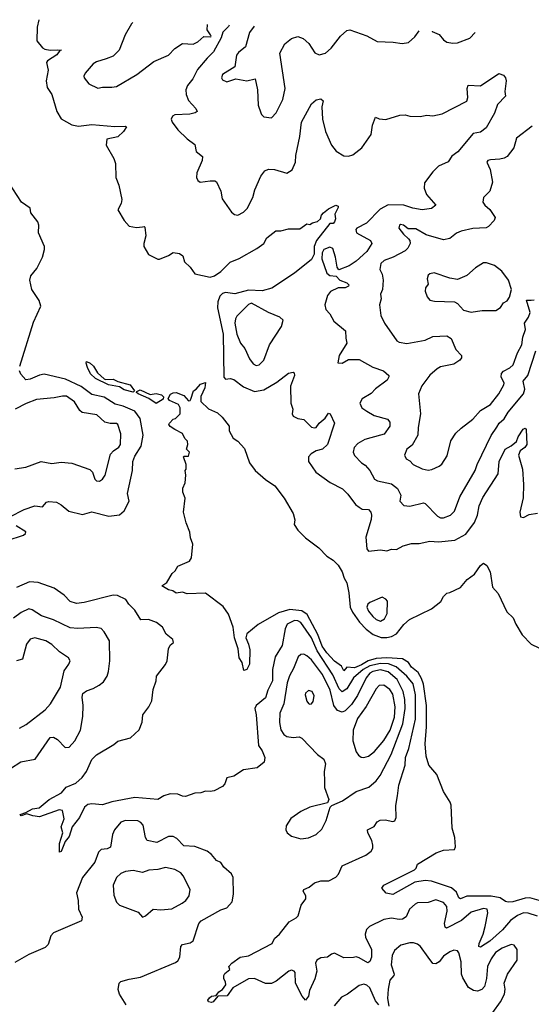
# Model space of a CAD drawing. Extents: x 1493970 to 1595317, y 729910 to 844791.
# Tile 240 of 256: x 1534836 to 1538165, y 833438 to 839853. Entities that reach past the tile are written whole.
import ezdxf

# ---------------------------------------------------------------- set-up
doc = ezdxf.new("R2010")
doc.units = 0

msp = doc.modelspace()

# ---------------------------------------------------------------- linework, layer by layer
at = {"layer": '0CON10XD'}
for points in [[(1534959.6, 839852.9), (1534950.4, 839805), (1534947.5, 839715), (1534985, 839668.8), (1535000.3, 839660.3), (1535034.5, 839654.5), (1535085, 839657.1), (1535107.5, 839655), (1535097, 839653), (1535077.1, 839625), (1535016.7, 839585), (1535010, 839575), (1535021, 839525), (1535008.7, 839455), (1535015, 839412), (1535045.4, 839365), (1535078.2, 839255), (1535105, 839207.1), (1535175, 839168), (1535218.9, 839158.9), (1535305, 839170.7), (1535455, 839158), (1535525, 839160), (1535530, 839155), (1535512, 839125), (1535475, 839089.2), (1535403.3, 839075), (1535398.8, 839035), (1535447.8, 838947.8), (1535460, 838915), (1535461.2, 838825), (1535481.2, 838775), (1535501.2, 838681.2), (1535497.1, 838655), (1535473.8, 838615), (1535516.2, 838545), (1535547.7, 838507.7), (1535595, 838498.5), (1535635, 838503.8), (1535645, 838506.4), (1535650.7, 838500.7), (1535657.8, 838445), (1535642.9, 838395), (1535644, 838375), (1535675, 838323.3), (1535735, 838292.5), (1535745, 838292.5), (1535803.6, 838316.4), (1535833.8, 838336.2), (1535875, 838330.6), (1535898.6, 838315), (1535908.8, 838275), (1535945, 838241.2), (1535975, 838197.5), (1536075, 838176.2), (1536103.1, 838185), (1536145, 838211.6), (1536205, 838273.1), (1536265, 838297.8), (1536378.7, 838361.3), (1536424.5, 838395.5), (1536445, 838431.2), (1536502.1, 838477.9), (1536535, 838477.1), (1536585, 838491.2), (1536659.3, 838490.7), (1536705, 838522.5), (1536725, 838517.5), (1536741.2, 838528.8), (1536775, 838537.5), (1536792.9, 838555), (1536800.7, 838579.3), (1536814, 838595), (1536845, 838620), (1536893.9, 838643.9), (1536908.3, 838638.3), (1536908.3, 838628.3), (1536886.2, 838585), (1536890.8, 838555), (1536885.8, 838535), (1536875, 838525.8), (1536855, 838524), (1536766.5, 838413.5), (1536752.4, 838375), (1536751.7, 838325), (1536735, 838290.4), (1536625, 838200.8), (1536476, 838104), (1536414.6, 838085.4), (1536325, 838090.7), (1536235, 838067), (1536174.4, 838075.6), (1536155, 838068.9), (1536139, 838051), (1536125.6, 838015), (1536124, 837975), (1536160.2, 837805), (1536164.2, 837524.2), (1536175, 837511.5), (1536205, 837514.7), (1536229.7, 837509.7), (1536292, 837462), (1536365, 837431.4), (1536425, 837441.9), (1536508.5, 837491.5), (1536585, 837550.8), (1536615, 837556.7), (1536621.7, 837551.7), (1536624, 837535), (1536598.2, 837465), (1536600.5, 837355), (1536613.3, 837315), (1536610, 837285), (1536615, 837270), (1536645, 837254.2), (1536685, 837247.1), (1536735, 837198.6), (1536755, 837193.3), (1536765, 837196), (1536786, 837225), (1536824.2, 837255.8), (1536845, 837288.8), (1536855.8, 837285), (1536883.8, 837225), (1536840, 837085), (1536805.7, 837055), (1536765, 837044.6), (1536731.9, 837025), (1536716.5, 837005), (1536715, 836973.8), (1536764, 836904), (1536857.1, 836837.1), (1536936.9, 836796.9), (1536970.7, 836760.7), (1537022.2, 836695), (1537045, 836676.4), (1537065, 836664.5), (1537105, 836661.6), (1537121.2, 836645), (1537126.1, 836623.9), (1537122.7, 836597.3), (1537088, 836482), (1537094.4, 836405), (1537105, 836390), (1537185, 836400), (1537225, 836393.3), (1537256.4, 836403.6), (1537288.3, 836401.7), (1537332.5, 836425), (1537385, 836440.8), (1537435, 836440.8), (1537505, 836455.7), (1537561.7, 836451.7), (1537667.7, 836462.3), (1537738.8, 836501.2), (1537795, 836577.5), (1537815.3, 836625), (1537826.3, 836685), (1537850.1, 836739.9), (1537950, 836895), (1537955.6, 836975), (1537994.5, 837055.5), (1538035, 837077.1), (1538070, 837105), (1538080, 837135), (1538112.9, 837185), (1538125, 837190.8), (1538132.7, 837182.7), (1538135.6, 837085), (1538122.9, 837065), (1538094, 837045), (1538081.6, 837015), (1538109.1, 836925), (1538114, 836824), (1538113.1, 836736.9), (1538091.2, 836645), (1538095, 836613.6), (1538115, 836609.6), (1538151.6, 836628.4), (1538205, 836638.2)], [(1535571.5, 839835), (1535563.1, 839825), (1535522, 839755), (1535482.9, 839655), (1535445, 839615.6), (1535397.7, 839597.7), (1535335, 839578.6), (1535315, 839565.8), (1535261.2, 839505), (1535253.3, 839485), (1535256.2, 839475), (1535286.2, 839435), (1535343.9, 839406.1), (1535375, 839414.3), (1535435, 839412.9), (1535465, 839418.6), (1535598.6, 839495), (1535709.1, 839580.9), (1535805, 839621.4), (1535845.6, 839665), (1535895, 839697.5), (1535965, 839693.6), (1535995, 839708.1), (1536035, 839743.5), (1536078.8, 839741.2), (1536082.5, 839745), (1536077.5, 839755), (1536056.1, 839786.1), (1536057.3, 839820.7)], [(1536200, 839816.5), (1536195, 839808), (1536158.8, 839771.2), (1536148.1, 839735), (1536097.1, 839642.9), (1536055, 839602), (1535992.3, 839527.7), (1535961.9, 839468.1), (1535927.5, 839425), (1535916.4, 839395), (1535918.8, 839365), (1535935, 839326), (1535982.5, 839275), (1535990, 839255), (1535977.5, 839245), (1535943.6, 839236.4), (1535845, 839232.9), (1535830, 839225), (1535821.9, 839205), (1535828.6, 839185), (1535865.8, 839135), (1535925, 839077.5), (1535975, 839038.8), (1535983.3, 838995), (1536025, 838962.5), (1536024.2, 838935), (1535988.6, 838855), (1535986, 838825), (1535995.9, 838805.9), (1536010, 838795), (1536075, 838804), (1536105, 838802), (1536115.7, 838795.7), (1536144, 838735), (1536154.2, 838685), (1536215, 838598.8), (1536233, 838583), (1536255, 838578.8), (1536291.7, 838598.3), (1536316.6, 838623.4), (1536352.5, 838695), (1536365.7, 838745), (1536405.6, 838834.4), (1536431.7, 838868.3), (1536455, 838880), (1536495, 838877.5), (1536575, 838852), (1536608.8, 838875), (1536630.6, 838925), (1536633, 838967), (1536658.7, 839091.3), (1536670.5, 839185), (1536734, 839305), (1536765, 839331.2), (1536795, 839336.2), (1536810, 839325), (1536802, 839285), (1536805.6, 839205), (1536826.2, 839125), (1536865.3, 839035), (1536895, 838996.4), (1536945, 838966.9), (1536975, 838964.6), (1537005, 838972.5), (1537061.7, 839018.3), (1537123.8, 839105), (1537132, 839165), (1537152.1, 839217.9), (1537175, 839206.2), (1537217.9, 839202.1), (1537310.5, 839230.5), (1537345, 839232.9), (1537375, 839224.2), (1537442.7, 839222.7), (1537485, 839231.4), (1537525, 839227.1), (1537585, 839240), (1537746.9, 839323.1), (1537752.5, 839345), (1537748.8, 839405), (1537755, 839426.7), (1537835, 839421.2), (1537955, 839502.5), (1537985, 839492.5), (1537996.7, 839475), (1538002.5, 839455), (1537992.5, 839385), (1537997.5, 839355), (1537945, 839300), (1537926.8, 839243.2), (1537870.9, 839149.1), (1537835, 839120), (1537787.7, 839112.3), (1537688.5, 838991.5), (1537647.3, 838962.7), (1537623.6, 838926.4), (1537561.6, 838898.4), (1537525, 838861.4), (1537470.5, 838789.5), (1537467.9, 838755), (1537483.3, 838715), (1537544, 838645), (1537515, 838622.5), (1537455, 838614), (1537395, 838624.1), (1537335, 838643.5), (1537235, 838647.3), (1537182.1, 838617.9), (1537092.8, 838527.2), (1537031.1, 838495), (1537022.7, 838485), (1537028.1, 838465), (1537119.2, 838415), (1537128.1, 838395), (1537095, 838342.3), (1537025, 838280.5), (1536979.8, 838250.2), (1536913.9, 838223.9), (1536901.1, 838241.1), (1536891.4, 838305), (1536873, 838363), (1536855, 838371.5), (1536814.7, 838355.3), (1536804.6, 838335), (1536802.3, 838295), (1536835, 838202.5), (1536855, 838186.9), (1536895, 838181.2), (1536919.2, 838155), (1536965, 838138.5), (1536977.5, 838125), (1536975, 838116.7), (1536955, 838106.1), (1536908.8, 838105), (1536858.9, 838081.1), (1536840, 838055), (1536821.2, 837995), (1536828.8, 837965), (1536855, 837937.5), (1536879.7, 837889.7), (1536955.6, 837825), (1536957.5, 837777.5), (1536965.8, 837745), (1536916, 837665), (1536907, 837617), (1536933.9, 837616.1), (1536975, 837640), (1537045, 837638), (1537135, 837589.5), (1537204.1, 837564.1), (1537238, 837535), (1537239.2, 837525), (1537227.8, 837505), (1537151.9, 837448.1), (1537123.1, 837416.9), (1537065, 837382.5), (1537049.2, 837355), (1537062.9, 837325), (1537095, 837302.5), (1537143.8, 837275), (1537230, 837250), (1537245, 837230), (1537243.8, 837205), (1537207.8, 837152.2), (1537121.5, 837128.5), (1537082.7, 837117.3), (1537037.3, 837092.7), (1537012.5, 837065), (1537007.1, 837035), (1537015, 837014), (1537060, 836965), (1537085, 836951.4), (1537114.6, 836915), (1537145, 836860), (1537165, 836849.1), (1537255, 836828.5), (1537295, 836798.5), (1537317.3, 836755), (1537308.9, 836715), (1537335, 836688.1), (1537375, 836682.9), (1537465, 836704.3), (1537475, 836701.4), (1537555, 836617.9), (1537575, 836608.2), (1537595, 836607.5), (1537640, 836625), (1537665, 836650), (1537700, 836745), (1537799.5, 836915), (1537812.7, 836955), (1537905, 837143.3), (1537942.2, 837197.8), (1537955.8, 837224.2), (1537988.2, 837251.8), (1538014.7, 837295), (1538115.3, 837415), (1538122.9, 837445), (1538113, 837497), (1538142.1, 837535), (1538194, 837695)], [(1536362.9, 839811.7), (1536331.2, 839768.8), (1536305, 839676), (1536260.3, 839639.7), (1536247.6, 839622.4), (1536236, 839545), (1536156.7, 839495), (1536148.8, 839475), (1536155, 839460), (1536185, 839448.8), (1536243, 839467), (1536315, 839455.6), (1536367.9, 839467.9), (1536384.6, 839395), (1536388.6, 839295), (1536406.2, 839245), (1536408.8, 839235), (1536425, 839220), (1536475, 839212.5), (1536505, 839246.2), (1536547.6, 839332.4), (1536564.4, 839405), (1536530, 839635), (1536562.3, 839695), (1536605, 839730.5), (1536645, 839744.2), (1536680.9, 839730.9), (1536717.8, 839697.8), (1536757.4, 839637.4), (1536785, 839624.4), (1536826, 839635), (1536862.8, 839667.2), (1536924.6, 839745.4), (1536965, 839782.5), (1536985, 839787.1), (1537095, 839748), (1537161.7, 839711.7), (1537267, 839707), (1537325, 839696.7), (1537366.1, 839703.9), (1537408.3, 839741.7), (1537434.8, 839780.3)], [(1537519.6, 839777.8), (1537520, 839775), (1537566.8, 839756.8), (1537595, 839720.6), (1537615, 839705.5), (1537655, 839699.5), (1537685, 839702.5), (1537765, 839732.5), (1537799.6, 839769.6)], [(1538170.8, 839159.2), (1538068.7, 839081.3), (1538051.7, 839018.3), (1538009.3, 838960.7), (1537990, 838950), (1537960, 838945), (1537899.7, 838940.3), (1537883.3, 838935), (1537876.7, 838925), (1537897, 838877), (1537913.5, 838795), (1537895, 838736), (1537854.6, 838695.4), (1537850.6, 838665), (1537862.9, 838645), (1537896.2, 838616.2), (1537929.4, 838565), (1537922.9, 838545), (1537886, 838505), (1537872.5, 838497.5), (1537785, 838491.5), (1537710, 838475), (1537678.9, 838461.1), (1537635, 838427.5), (1537595, 838418.6), (1537481.1, 838451.1), (1537415, 838491.1), (1537365, 838489.4), (1537333.3, 838515), (1537315, 838519.2), (1537306.7, 838515), (1537304.2, 838495), (1537334.3, 838455), (1537366.2, 838426.2), (1537374.5, 838414.5), (1537376.7, 838395), (1537362.7, 838365), (1537345, 838347.1), (1537265.8, 838305), (1537207.5, 838285), (1537185.6, 838265), (1537180.6, 838225), (1537194.5, 838194.5), (1537201.1, 838155), (1537198.1, 838095), (1537184.4, 838065), (1537188.6, 838035), (1537176.7, 837995), (1537185.8, 837925.8), (1537210.6, 837875), (1537291.1, 837761.1), (1537305, 837751.9), (1537355, 837743.5), (1537474.1, 837765.9), (1537525, 837787.8), (1537615, 837792.9), (1537645, 837776), (1537674.7, 837704.7), (1537710.6, 837665), (1537710.3, 837649.7), (1537700.8, 837635), (1537662.4, 837607.6), (1537575, 837590.8), (1537551.9, 837578.1), (1537505, 837536.5), (1537452.3, 837467.7), (1537431.9, 837415), (1537444.6, 837285), (1537428.2, 837195), (1537426.2, 837145), (1537390.2, 837079.8), (1537356.2, 837055), (1537340, 837015), (1537351.7, 836991.7), (1537375, 836978.8), (1537396.2, 836955), (1537455, 836925.8), (1537495, 836917.5), (1537518.1, 836921.9), (1537566.7, 836945), (1537582.4, 836957.6), (1537618.3, 837011.7), (1537641.7, 837108.3), (1537675, 837158), (1537708.3, 837191.7), (1537785, 837250), (1537835, 837305.7), (1537901.1, 837345), (1537954.5, 837415), (1537987.3, 837475), (1537988.2, 837485), (1537970.5, 837525), (1537972.3, 837547.7), (1537985, 837563.2), (1538025.2, 837584.8), (1538046.6, 837605), (1538076.7, 837683.3), (1538104.2, 837735), (1538111.1, 837785), (1538127.4, 837835), (1538121.2, 837875), (1538147.8, 837915), (1538157.6, 837945), (1538135.4, 838024.6), (1538165, 838026.2), (1538185, 838027.1)], [(1534835.7, 837595.7), (1534925, 837881.8), (1534972.5, 837987.5), (1534963.4, 838023.4), (1534915, 838095.6), (1534901.3, 838155), (1534907.8, 838185), (1534947.8, 838232.2), (1534984.4, 838305.6), (1534998.1, 838355), (1534996.2, 838375), (1534958.9, 838465), (1534960.4, 838515), (1534954.3, 838535), (1534908.2, 838595), (1534903.3, 838625), (1534847.3, 838665), (1534762.3, 838795)], [(1537775, 837946.7), (1537815, 837953.3), (1537845, 837958.8), (1537935, 837958.8), (1537965, 837978.8), (1537985, 838008.8), (1538007.7, 838022.3), (1538024.4, 838045.6), (1538035.7, 838095.7), (1538016.8, 838156.8), (1537974.3, 838214.3), (1537925, 838252.5), (1537875, 838269.2), (1537855, 838268), (1537803.2, 838236.8), (1537745, 838186), (1537685, 838160.6), (1537635, 838168.1), (1537533, 838203), (1537505, 838196.7), (1537495, 838187.5), (1537488.8, 838165), (1537495, 838130), (1537476.2, 838105), (1537473.8, 838085), (1537487.3, 838047.3), (1537505, 838026.2), (1537535, 838019.2), (1537665, 838015.7), (1537684.4, 838004.4), (1537725, 837961.2), (1537775, 837946.7)], [(1536375, 837599.1), (1536395, 837603.6), (1536425.8, 837634.2), (1536461.1, 837735), (1536539.2, 837855), (1536550, 837895), (1536528.8, 837915), (1536455, 837945.3), (1536345, 838005.3), (1536325, 837996.5), (1536248.9, 837921.1), (1536239.5, 837905), (1536236.2, 837875), (1536249.6, 837805), (1536271.9, 837745), (1536301.1, 837711.1), (1536332.4, 837642.4), (1536355, 837610), (1536375, 837599.1)], [(1535575, 837426.7), (1535515, 837441.8), (1535485, 837461.2), (1535414, 837475), (1535330, 837515), (1535296.7, 837545), (1535276.1, 837586.1), (1535267.5, 837615), (1535270, 837625), (1535295, 837616), (1535315.6, 837595), (1535342.3, 837552.3), (1535385, 837512.5), (1535395, 837507.8), (1535445, 837511.9), (1535475, 837495.8), (1535554.4, 837474.4), (1535583.3, 837435), (1535575, 837426.7)], [(1534772, 836615), (1534865, 836662), (1534935, 836686), (1534985, 836680), (1535011.2, 836708.8), (1535025, 836713.8), (1535075, 836708.8), (1535105, 836692), (1535155, 836650), (1535245, 836628.6), (1535305, 836646.2), (1535415, 836618), (1535485, 836626.7), (1535515, 836652.5), (1535547.5, 836715), (1535536.7, 836765), (1535570.4, 836915), (1535573.2, 836975), (1535585, 837008.6), (1535625.5, 837075), (1535638.5, 837145), (1535620.3, 837255), (1535585, 837301.8), (1535510, 837335), (1535457.6, 837347.6), (1535385, 837394.3), (1535305, 837410.6), (1535235, 837463.4), (1535135, 837510), (1534995, 837542.5), (1534965, 837536.2), (1534905, 837510.4), (1534875.5, 837505.5), (1534843.5, 837543.5), (1534833.5, 837565)], [(1538323.5, 834083.5), (1538155, 834131.9), (1538125, 834130.2), (1538045.6, 834105.6), (1538014.2, 834104.2), (1537997.9, 834107.9), (1537962.6, 834132.6), (1537905, 834143), (1537746.5, 834143.5), (1537705, 834125.7), (1537695, 834132), (1537679.4, 834169.4), (1537646, 834196), (1537515, 834239.7), (1537475, 834245.3), (1537407.1, 834232.9), (1537265, 834153.8), (1537221.2, 834161.2), (1537193.8, 834193.8), (1537206.7, 834215), (1537405, 834314), (1537416.2, 834325), (1537425, 834350), (1537546.7, 834425), (1537595, 834442.5), (1537665, 834447.5), (1537671.2, 834465), (1537667.1, 834525), (1537650, 834585), (1537643.3, 834735), (1537636.7, 834755), (1537593.8, 834825), (1537551.2, 834935), (1537498.2, 834995), (1537482, 835055), (1537474.2, 835135), (1537484.3, 835245), (1537482.7, 835385), (1537463.1, 835523.1), (1537451.5, 835561.5), (1537428.9, 835598.9), (1537385.2, 835635), (1537365.4, 835665.4), (1537328, 835688), (1537226, 835696), (1537155, 835690.2), (1537104.2, 835675.8), (1537059.6, 835650.4), (1537015, 835630.5), (1536964.5, 835635.5), (1536945, 835610.8), (1536930.5, 835640.5), (1536885, 835674.2), (1536835, 835728.5), (1536805, 835771.6), (1536776.5, 835846.5), (1536707.6, 835977.6), (1536672.1, 836002.1), (1536595, 836010), (1536520.5, 835989.5), (1536387.4, 835912.6), (1536315, 835851.4), (1536307.3, 835825), (1536325.4, 835785.4), (1536333.1, 835746.9), (1536332.5, 835655), (1536315, 835620), (1536295, 835612.5), (1536282.9, 835665), (1536264.7, 835695), (1536258.2, 835755), (1536234.6, 835825), (1536224.4, 835895), (1536195, 835978.8), (1536160, 836030), (1536045, 836116.7), (1535925, 836112.5), (1535895, 836123.3), (1535855, 836117.5), (1535831.7, 836131.7), (1535805, 836137.5), (1535760, 836165), (1535793.9, 836186.1), (1535827.5, 836245), (1535848.3, 836261.7), (1535865, 836292.5), (1535940, 836325), (1535953, 836347), (1535962.5, 836435), (1535947, 836477), (1535943.3, 836515), (1535918.8, 836575), (1535901.2, 836645), (1535912.5, 836735), (1535897.5, 836775), (1535898.3, 836801.7), (1535912.5, 836835), (1535917.5, 836885), (1535912.5, 836915), (1535920, 836925), (1535920, 836955), (1535902.5, 837005), (1535905, 837010), (1535935, 837010), (1535940, 837035), (1535922.5, 837055), (1535930, 837085), (1535927, 837107), (1535910, 837125), (1535895, 837157.5), (1535845, 837182.5), (1535815, 837202.5), (1535807.5, 837215), (1535810, 837225), (1535835, 837250), (1535850, 837255), (1535880, 837285), (1535880, 837325), (1535870, 837345), (1535811.2, 837371.2), (1535802, 837385), (1535817.4, 837412.6), (1535835, 837422.5), (1535855, 837424.4), (1535904.6, 837404.6), (1535935, 837370), (1535945, 837372.5), (1535948.6, 837381.4), (1535966, 837434), (1535985, 837446.2), (1536011.8, 837478.2), (1536045, 837490), (1536041.1, 837455), (1536015, 837397.5), (1536015.8, 837365), (1536065, 837317.8), (1536122.3, 837292.3), (1536153.9, 837263.9), (1536200, 837205), (1536200, 837175), (1536225, 837127.5), (1536255, 837107.5), (1536298.3, 837058.3), (1536332.5, 836965), (1536367.5, 836915), (1536435, 836856.7), (1536495.9, 836815.9), (1536557.5, 836735), (1536616.7, 836635), (1536627.5, 836595), (1536623, 836563), (1536647, 836527), (1536697, 836477), (1536781.7, 836411.7), (1536835, 836357.5), (1536875, 836332.5), (1536908.3, 836298.3), (1536935.6, 836255), (1536947.5, 836215), (1536964.2, 836185), (1536978.3, 836118.3), (1536986.5, 836026.5), (1537002.3, 835992.3), (1537048.3, 835928.3), (1537091.8, 835881.8), (1537136.3, 835846.3), (1537188.3, 835828.3), (1537225, 835827.3), (1537255.9, 835834.1), (1537287.4, 835852.6), (1537335, 835913.2), (1537373.2, 835945), (1537516, 836014), (1537576.6, 836063.4), (1537595, 836095.5), (1537615, 836116), (1537635, 836120), (1537705.6, 836154.4), (1537748.8, 836205), (1537795, 836241.2), (1537835, 836296.7), (1537855, 836312.5), (1537876.1, 836296.1), (1537898.8, 836255), (1537914, 836155), (1537949.2, 836115), (1538007.1, 835995), (1538047.1, 835955), (1538064.3, 835915), (1538106.2, 835846.2), (1538164.6, 835784.6), (1538215, 835760)], [(1534805, 836926.2), (1534875, 836936.9), (1534975, 836974.5), (1535045, 836961.5), (1535105, 836969.5), (1535175, 836964.6), (1535293, 836923), (1535308.6, 836905), (1535325, 836860), (1535335, 836848), (1535355, 836845.7), (1535375, 836858.6), (1535391.1, 836885), (1535427.3, 837022.7), (1535445.4, 837044.6), (1535481.7, 837068.3), (1535492.9, 837085), (1535494.4, 837155), (1535475.6, 837215), (1535465, 837221.4), (1535425, 837221.2), (1535390.3, 837230.3), (1535338.8, 837278.8), (1535243.2, 837293.2), (1535227.7, 837307.7), (1535193.6, 837363.6), (1535139.4, 837399.4), (1535115, 837400.8), (1535059.7, 837389.7), (1534945, 837378.5), (1534877.1, 837352.9), (1534806.2, 837315)], [(1535725, 837352.5), (1535675.8, 837385.8), (1535606.7, 837415), (1535596.7, 837425), (1535599.3, 837430.7), (1535620.7, 837440.7), (1535685, 837410), (1535725, 837418), (1535759.7, 837409.7), (1535770.8, 837395), (1535770, 837380), (1535725, 837352.5)], [(1534755, 836458.9), (1534861.2, 836495), (1534873.8, 836505), (1534875.8, 836515.8), (1534813.8, 836555)], [(1535726.5, 835926.5), (1535674.1, 835944.1), (1535623.8, 835943.8), (1535585, 836005.6), (1535545.3, 836045.3), (1535526.4, 836076.4), (1535472.5, 836102.5), (1535445, 836102.7), (1535255, 836055.4), (1535205, 836050), (1535165, 836062.5), (1535124.5, 836104.5), (1535059.3, 836149.3), (1534957, 836187), (1534900, 836190), (1534815, 836153.8)], [(1537185, 835934.6), (1537210.7, 835949.3), (1537228.5, 835985), (1537230, 836065), (1537218.3, 836078.3), (1537195, 836090), (1537115, 836055.5), (1537102.7, 836045), (1537095.4, 836025), (1537105, 835999.5), (1537135, 835963.8), (1537155, 835944.7), (1537185, 835934.6)], [(1534775.5, 834974.5), (1534842.2, 835017.8), (1534935.5, 835034.5), (1535035, 835175.8), (1535055, 835178.1), (1535082.7, 835162.7), (1535131.7, 835111.7), (1535157.4, 835112.6), (1535195, 835154.3), (1535232.2, 835225), (1535245.9, 835314.1), (1535248.2, 835385), (1535241.8, 835438.2), (1535246.6, 835463.4), (1535269.6, 835480.4), (1535315, 835494.5), (1535353.8, 835516.2), (1535382, 835538), (1535404.5, 835575), (1535414.6, 835605.4), (1535423.5, 835675), (1535421.4, 835805), (1535385.8, 835865), (1535365, 835886), (1535333.5, 835893.5), (1535215, 835885.9), (1535165, 835891.2), (1535055, 835943.6), (1534978.3, 835968.3), (1534917, 836007), (1534895, 836014), (1534845, 835990.5), (1534795, 835954.4)], [(1538205, 834012.2), (1538145, 834031.4), (1538115, 834034.2), (1538075, 834016.8), (1538029.6, 833985), (1537977.5, 833922.5), (1537895, 833849), (1537835, 833810), (1537823.8, 833813.8), (1537826.4, 833835), (1537852.6, 833895), (1537865.8, 833945), (1537883.4, 834035), (1537878.2, 834058.2), (1537855, 834062.9), (1537775, 834038.8), (1537711.8, 833985), (1537614.7, 833934.7), (1537605, 833941.4), (1537600.5, 833965), (1537618.1, 834045), (1537615, 834075.7), (1537595, 834102.1), (1537545, 834119.3), (1537495, 834101.5), (1537425, 834098.6), (1537408.9, 834091.1), (1537372.6, 834057.4), (1537352, 834008), (1537327.8, 833992.2), (1537305, 833989.6), (1537255, 833999.5), (1537205, 833990), (1537112.2, 833945), (1537093.1, 833925), (1537084.6, 833895), (1537087.5, 833875), (1537125.9, 833795), (1537125.9, 833745), (1537115, 833716), (1537102.3, 833707.7), (1537045, 833741.8), (1537025, 833746.4), (1537007.8, 833742.2), (1536945, 833740), (1536885, 833771.5), (1536865, 833765.5), (1536840, 833745), (1536795, 833740.5), (1536770, 833725), (1536760, 833705), (1536770, 833655), (1536756.9, 833605), (1536722.7, 833527.3), (1536715, 833490), (1536695, 833466), (1536675, 833490.8), (1536631.8, 833575), (1536629.3, 833645), (1536622.2, 833655), (1536605, 833660.9), (1536588.5, 833655), (1536505, 833588.9), (1536475, 833574.5), (1536435, 833574.4), (1536365, 833605.7), (1536325, 833602.9), (1536224, 833545), (1536185.9, 833494.1), (1536125, 833490), (1536094, 833455), (1536085, 833450), (1536065, 833454.4), (1536060, 833465), (1536070.2, 833479.8), (1536085, 833490), (1536114.1, 833495.9), (1536131.5, 833518.5), (1536155.8, 833535), (1536177.5, 833565), (1536175.7, 833585), (1536164.2, 833604.2), (1536164, 833625), (1536170.6, 833639.4), (1536202.5, 833665), (1536197.5, 833685), (1536217.5, 833705), (1536270, 833745), (1536325, 833754), (1536478.8, 833835), (1536495, 833866.2), (1536525.8, 833895), (1536590, 833975), (1536635, 834000.8), (1536647.5, 834015), (1536667, 834083), (1536697.5, 834125), (1536697.5, 834145), (1536680.8, 834175), (1536684.5, 834185.5), (1536719.2, 834200.8), (1536755, 834229.4), (1536795, 834241.4), (1536846.8, 834243.2), (1536892.7, 834267.3), (1536911.2, 834285), (1536935, 834340), (1537089.3, 834410.7), (1537124, 834435), (1537134.2, 834455), (1537134.3, 834475), (1537126.7, 834505), (1537101.9, 834555), (1537100, 834575), (1537143.4, 834596.6), (1537163.4, 834626.6), (1537182.8, 834637.2), (1537215, 834640.6), (1537265, 834628), (1537276.8, 834633.2), (1537285.7, 834655), (1537284.3, 834734.3), (1537294.5, 834795.5), (1537304.5, 834865), (1537345.4, 834995), (1537345.9, 835045), (1537368.6, 835105), (1537411.5, 835295), (1537411.1, 835455), (1537395.9, 835525.9), (1537355.8, 835575), (1537285, 835635.7), (1537235.6, 835655.6), (1537185, 835658.3), (1537115, 835644.1), (1537071.5, 835618.5), (1537008, 835565), (1536965, 835492.9), (1536934.3, 835474.3), (1536915, 835492.5), (1536873.5, 835585), (1536771.7, 835741.7), (1536735.5, 835825), (1536665.3, 835925), (1536645, 835936.2), (1536625, 835938.8), (1536575.7, 835914.3), (1536562.9, 835885), (1536543.9, 835775), (1536498.7, 835701.3), (1536480.8, 835619.2), (1536480.7, 835545), (1536450.4, 835485), (1536436.5, 835435), (1536375, 835385.6), (1536366.4, 835365), (1536375.5, 835325), (1536390.6, 835125), (1536415, 835088.8), (1536432, 835045), (1536428, 835015), (1536381.7, 834978.3), (1536292.5, 834965), (1536230, 834925), (1536185, 834912.5), (1536172, 834875), (1536155, 834856), (1536101.7, 834828.3), (1536075.9, 834824.1), (1536044.3, 834825.7), (1536015, 834816.2), (1535975, 834814), (1535915, 834791.4), (1535895, 834793.1), (1535865, 834806.9), (1535815, 834809.2), (1535773.2, 834796.8), (1535735, 834772.9), (1535585, 834784.6), (1535435, 834757.7), (1535375, 834738.2), (1535305, 834744.3), (1535280.3, 834739.7), (1535257.6, 834722.4), (1535224.5, 834655), (1535177.1, 834595), (1535158.2, 834531.8), (1535131.7, 834498.3), (1535105, 834433.3), (1535095, 834430), (1535095.4, 834485), (1535116.4, 834555), (1535105.5, 834595), (1535125.5, 834645.5), (1535115, 834700), (1535092.5, 834705), (1534965, 834658.5), (1534921.2, 834665), (1534882, 834678), (1534845, 834666.2), (1534838, 834675), (1534875, 834686.9), (1534919.1, 834710.9), (1534962.2, 834717.8), (1535027.7, 834772.3), (1535107.5, 834815), (1535137.7, 834852.3), (1535200.5, 834879.5), (1535243.3, 834915), (1535270, 834955), (1535305, 835032.5), (1535335, 835063.3), (1535448.8, 835131.2), (1535475, 835153.3), (1535557.5, 835175), (1535613.6, 835226.4), (1535633, 835277), (1535636.7, 835325), (1535676.2, 835375), (1535695.8, 835414.2), (1535705, 835490), (1535723.3, 835545), (1535726.7, 835575), (1535785, 835652.5), (1535796.2, 835675), (1535803.8, 835755), (1535815, 835777.5), (1535837.5, 835795), (1535832.5, 835815), (1535789.7, 835849.7), (1535765.6, 835895), (1535726.5, 835926.5)], [(1534835, 835237.5), (1534878.5, 835261.5), (1535002.6, 835357.4), (1535035.4, 835394.6), (1535101.5, 835505), (1535125, 835610), (1535155.8, 835654.2), (1535163.3, 835675), (1535153.8, 835695), (1535095.4, 835735.4), (1535045, 835783.1), (1535007, 835807), (1534935, 835826.5), (1534905, 835817.8), (1534881.2, 835785), (1534855, 835686.2), (1534815, 835675.5)], [(1536665, 834516.5), (1536715, 834522.9), (1536765, 834543.5), (1536801.2, 834578.8), (1536830, 834635), (1536857.5, 834722.5), (1536867, 834733), (1536937, 834763), (1537025.4, 834824.6), (1537107.6, 834852.4), (1537155, 834893.1), (1537180.9, 834929.1), (1537253.4, 835065), (1537329.1, 835265), (1537345.5, 835365), (1537343.2, 835423.2), (1537332.1, 835475), (1537293.6, 835553.6), (1537235, 835603.5), (1537185, 835616.7), (1537134.7, 835605.3), (1537115.3, 835595), (1537089.8, 835565), (1537035, 835450.4), (1536995, 835391.8), (1536955, 835350.9), (1536935, 835340.3), (1536905, 835352.7), (1536880.8, 835385), (1536855.6, 835485), (1536807.5, 835587.5), (1536735, 835683.2), (1536705, 835709.1), (1536685, 835718.2), (1536665, 835716.5), (1536647.9, 835702.1), (1536618.6, 835625), (1536592.4, 835577.6), (1536577.2, 835532.8), (1536554.7, 835395), (1536529.1, 835335), (1536526, 835275), (1536535.3, 835225.3), (1536554.4, 835195), (1536575, 835182.7), (1536615, 835175.5), (1536655, 835180.5), (1536673, 835173), (1536774, 835065), (1536815, 835036), (1536826.5, 835005), (1536818.1, 834955), (1536819.1, 834889.1), (1536819.7, 834849.7), (1536847, 834773), (1536838.3, 834751.7), (1536725, 834721.4), (1536666.6, 834693.4), (1536601.3, 834648.7), (1536569.4, 834600.6), (1536567.1, 834575), (1536575.6, 834555.6), (1536605, 834534.3), (1536665, 834516.5)], [(1536725, 835393.8), (1536735, 835396.7), (1536745, 835410), (1536752.3, 835447.7), (1536738.8, 835475), (1536715, 835482.5), (1536695, 835466.2), (1536693.2, 835453.2), (1536705, 835412.5), (1536715, 835397.5), (1536725, 835393.8)], [(1537075, 835046.9), (1537105, 835054.4), (1537145, 835085.6), (1537205, 835157.1), (1537246.9, 835225), (1537275, 835309.2), (1537279.2, 835375), (1537265, 835458.6), (1537245, 835489.6), (1537205, 835518.2), (1537175, 835515.5), (1537155, 835494.4), (1537091.2, 835378.8), (1537035, 835300.6), (1537006.1, 835225), (1537004.5, 835155), (1537025, 835083.8), (1537041.3, 835061.3), (1537059.1, 835049.1), (1537075, 835046.9)], [(1535529.2, 833435), (1535486.2, 833505), (1535477.5, 833535), (1535484.1, 833575.9), (1535494.1, 833585.9), (1535547.3, 833602.7), (1535622.5, 833615), (1535849.7, 833710.3), (1535865, 833721.2), (1535877.1, 833745), (1535884.3, 833815.7), (1535895, 833828), (1535945, 833839.2), (1535965, 833851.2), (1536001.9, 833965), (1536017.2, 833982.8), (1536145, 834054.2), (1536184.1, 834065.9), (1536218, 834105), (1536227.5, 834155), (1536224.2, 834265), (1536215, 834288.8), (1536165, 834331.2), (1536145, 834361.2), (1536115.9, 834375.9), (1536085, 834413.8), (1536055, 834435.8), (1535976.6, 834466.6), (1535905, 834469.4), (1535857.5, 834517.5), (1535835, 834530.6), (1535805, 834531.9), (1535728.6, 834491.4), (1535666.2, 834505), (1535654.5, 834525), (1535638.6, 834605), (1535623.4, 834623.4), (1535605, 834632.9), (1535525, 834635.3), (1535493.3, 834625), (1535453.6, 834575), (1535439.5, 834545), (1535427.2, 834462.8), (1535405, 834450), (1535365, 834445.7), (1535349.7, 834430.3), (1535324.3, 834365), (1535244.5, 834265), (1535205.6, 834165), (1535215.5, 834115), (1535218, 834058), (1535241.4, 834005), (1535238.3, 833981.7), (1535055, 833902.9), (1535039.2, 833885), (1535022.1, 833827.9), (1535001.3, 833808.7), (1534895, 833762), (1534805, 833710)], [(1535635, 834006.7), (1535655, 834013.8), (1535705, 834058.8), (1535755, 834053.3), (1535825, 834059.5), (1535894.1, 834095.9), (1535916.9, 834115), (1535938.1, 834145), (1535944.3, 834185), (1535900, 834275), (1535884.2, 834295), (1535845, 834317.1), (1535785, 834328.5), (1535735, 834316.9), (1535677, 834313), (1535635, 834295.7), (1535575, 834309.4), (1535525, 834302.5), (1535495, 834291.1), (1535466.7, 834265), (1535444.6, 834215), (1535449.2, 834149.2), (1535465, 834102.5), (1535485, 834082.9), (1535607.9, 834037.9), (1535635, 834006.7)], [(1537915.8, 833385), (1537965, 833454.2), (1537991.1, 833505), (1537995.6, 833535.6), (1537988.8, 833575), (1538010, 833635), (1538073.1, 833725), (1538074, 833795), (1538055, 833823.8), (1538035, 833828), (1537975, 833804.6), (1537932.8, 833775), (1537904.7, 833735), (1537880.4, 833685), (1537874.5, 833605.5), (1537860, 833555), (1537844, 833535), (1537815, 833523.1), (1537788.9, 833528.9), (1537757.9, 833547.9), (1537720.1, 833610.1), (1537712.3, 833635), (1537708.9, 833715), (1537695, 833773.3), (1537685, 833785.8), (1537661.7, 833791.7), (1537635, 833780), (1537595, 833751.4), (1537566.9, 833715), (1537545, 833701.8), (1537525, 833703.5), (1537495, 833744.5), (1537445, 833814.4), (1537425, 833830.6), (1537399.3, 833839.3), (1537375, 833838.8), (1537316.7, 833823.3), (1537275, 833789.2), (1537261.1, 833755), (1537253.2, 833695), (1537273.2, 833635), (1537271.2, 833625), (1537244.6, 833595), (1537233.5, 833536.5), (1537230.7, 833475), (1537239.2, 833425)], [(1537173.8, 833435), (1537151.7, 833461.7), (1537114.5, 833545), (1537095, 833562.7), (1537075, 833570), (1537045, 833561.1), (1536968.8, 833505), (1536930, 833485), (1536882.4, 833427.6)]]:
    msp.add_lwpolyline(points, dxfattribs=at)

doc.saveas('drawing.dxf')
